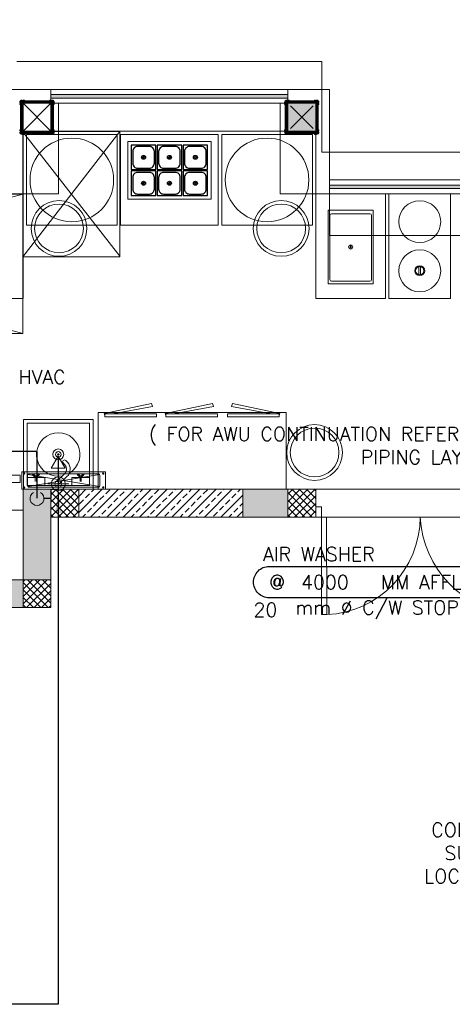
# Model space of a CAD drawing. Header units: millimetres. Extents: x -1747 to 60076, y -13777 to 14438.
# Tile 2 of 29: x 3966 to 7070, y -2847 to 4220. Entities that reach past the tile are written whole.
import ezdxf
from ezdxf.enums import TextEntityAlignment as Align

# ---------------------------------------------------------------- set-up
doc = ezdxf.new("R2010")
doc.units = ezdxf.units.MM
doc.header["$MEASUREMENT"] = 0
doc.linetypes.add('CENTER', pattern=[2, 1.25, -0.25, 0.25, -0.25])
doc.layers.get('0').update_dxf_attribs({"lineweight": 5})
for name, color, linetype in [('A-EQUIP', 253, 'Continuous'), ('LINE', 7, 'Continuous'), ('PLUMBING-DW-TR-LVL-TAG', 7, 'Continuous'), ('TAG', 7, 'Continuous'), ('WATER-General Text', 7, 'Continuous')]:
    doc.layers.add(name, color=color, linetype=linetype)
doc.layers.add('FLOOR LAYOUT', color=9, linetype='Continuous', lineweight=0, true_color=0x808080)
doc.layers.add('PLUMBING-WS-CW-PIPE', color=5, linetype='Continuous', lineweight=0, true_color=0x0000ff)
doc.styles.add('Oswald Light', font='txt')
doc.styles.add('ROMANS-100', font='romans.shx')
doc.styles.get("Standard").update_dxf_attribs({"font": 'romans.shx'})
doc.dimstyles.new('MDS-50', dxfattribs={"dimtxt": 100, "dimasz": 100, "dimexe": 50, "dimexo": 50, "dimgap": 25, "dimtad": 1, "dimdec": 0, "dimtxsty": 'Oswald Light', "dimcen": 0, "dimdle": 1.5875, "dimazin": 0, "dimtfac": 1, "dimtdec": 0, "dimtix": 1, "dimtmove": 0, "dimatfit": 0, "dimfxl": 1, "dimfrac": 2, "dimtolj": 1, "dimarcsym": 0})

# ---------------------------------------------------------------- blocks, each defined once
blk = doc.blocks.new('A$C051a4b72')
at = {"layer": 'PLUMBING-WS-CW-PIPE', "color": 8, "lineweight": 0, "true_color": 0x808080}
for p, q in [((500, -100), (500, -250)), ((425, -175), (575, -175))]:
    blk.add_line(p, q, dxfattribs=at)
at = {"layer": 'PLUMBING-WS-CW-PIPE', "lineweight": 0, "const_width": 10}
blk.add_lwpolyline([(500, -175), (500, -375)], dxfattribs=at)
at = {"layer": 'PLUMBING-WS-CW-PIPE', "lineweight": 0}
blk.add_lwpolyline([(500, -375), (550, -288.4), (450, -288.4)], close=True, dxfattribs=at)
for radius in [50, 25]:
    blk.add_circle((500, -175), radius, dxfattribs=at)
blk = doc.blocks.new('A$C4b7a3b6c')
at = {"layer": 'A-EQUIP'}
for p, q in [((75.5, 94.8), (94.8, 75.5)), ((81.2, 100.5), (100.5, 81.2))]:
    blk.add_line(p, q, dxfattribs=at)
blk.add_lwpolyline([(0, 0), (176, 0), (176, 176), (0, 176)], close=True, dxfattribs=at)
blk.add_lwpolyline([(45.6, 10.4), (130.4, 10.4, 0.414214), (165.6, 45.6), (165.6, 130.4, 0.414214), (130.4, 165.6), (45.6, 165.6, 0.414214), (10.4, 130.4), (10.4, 45.6, 0.414214)], format="xyb", close=True, dxfattribs=at)
blk.add_circle((88, 88), 14.2, dxfattribs=at)
blk = doc.blocks.new('FLOOR PLAN')
at = {"layer": 'FLOOR LAYOUT'}
h = blk.add_hatch(color=256, dxfattribs=at)
h.dxf.hatch_style = 1
h.paths.add_polyline_path([(200, 13280), (0, 13280), (0, 0), (4190, 0), (4190, 650), (4390, 650), (4390, 850), (3990, 850), (3990, 200), (200, 200), (200, 8735.8), (200, 8835.8), (200, 9585.8), (200, 9685.8), (200, 10435.8), (200, 10535.8), (200, 11285.8), (200, 11385.8), (200, 12135.8), (200, 12235.8)])
h.paths.add_polyline_path([(0, 11087.2), (200, 11087.2), (200, 11287.2), (0, 11287.2)], flags=17)
h.paths.add_polyline_path([(0, 8211.4), (200, 8211.4), (200, 8411.4), (0, 8411.4)], flags=17)
h.paths.add_polyline_path([(0, 5830), (200, 5830), (200, 6030), (0, 6030)], flags=17)
h.paths.add_polyline_path([(0, 3420), (200, 3420), (200, 3620), (0, 3620)], flags=17)
h.paths.add_polyline_path([(0, 0), (200, 0), (200, 200), (0, 200)], flags=17)
h.paths.add_polyline_path([(1995, 0.3), (2195, 0.3), (2195, 200.3), (1995, 200.3)], flags=16)
h.paths.add_polyline_path([(3990, 0), (4190, 0), (4190, 200), (3990, 200)], flags=17)
h.paths.add_polyline_path([(4190, 650), (4390, 650), (4390, 850), (4190, 850)], flags=17)
h = blk.add_hatch(color=256, dxfattribs=at)
h.dxf.hatch_style = 1
h.paths.add_polyline_path([(5890, 3682.5), (4190, 3682.5), (4190, 3657.5), (5890, 3657.5)])
h.paths.add_polyline_path([(8065, 3032.5), (6190, 3032.5), (6190, 3007.5), (8065, 3007.5), (9805, 3007.5), (9805, 3032.5)])
h = blk.add_hatch(color=256, dxfattribs=at)
h.dxf.hatch_style = 1
h.paths.add_polyline_path([(3999.1, 3638), (3999.1, 3643.4), (3993, 3643.4, -0.414214), (3988.1, 3638.5, -0.401752), (3983.2, 3643.4, 0.193156), (3971.5, 3638.5, 0.193156), (3966.6, 3626.8, -0.414214), (3971.5, 3621.9, -0.414214), (3966.6, 3617), (3966.6, 3610.9), (3972, 3610.9), (3972, 3638)])
h = blk.add_hatch(color=256, dxfattribs=at)
h.dxf.hatch_style = 1
h.paths.add_polyline_path([(4180.9, 3638), (4180.9, 3643.4), (4187, 3643.4, 0.414214), (4191.9, 3638.5, 0.401752), (4196.8, 3643.4, -0.193156), (4208.5, 3638.5, -0.193156), (4213.4, 3626.8, 0.414214), (4208.5, 3621.9, 0.414214), (4213.4, 3617), (4213.4, 3610.9), (4208, 3610.9), (4208, 3638)])
h = blk.add_hatch(color=256, dxfattribs=at)
h.dxf.hatch_style = 1
h.paths.add_polyline_path([(5899.1, 3638), (5899.1, 3643.4), (5893, 3643.4, -0.414214), (5888.1, 3638.5, -0.401752), (5883.2, 3643.4, 0.193156), (5871.5, 3638.5, 0.193156), (5866.6, 3626.8, -0.414214), (5871.5, 3621.9, -0.414214), (5866.6, 3617), (5866.6, 3610.9), (5872, 3610.9), (5872, 3638)])
h = blk.add_hatch(color=256, dxfattribs=at)
h.dxf.hatch_style = 1
h.paths.add_polyline_path([(5890, 3420), (6090, 3420), (6090, 3620), (5890, 3620)])
h = blk.add_hatch(color=256, dxfattribs=at)
h.dxf.hatch_style = 1
h.paths.add_polyline_path([(6080.9, 3638), (6080.9, 3643.4), (6087, 3643.4, 0.414214), (6091.9, 3638.5, 0.401752), (6096.8, 3643.4, -0.193156), (6108.5, 3638.5, -0.193156), (6113.4, 3626.8, 0.414214), (6108.5, 3621.9, 0.414214), (6113.4, 3617), (6113.4, 3610.9), (6108, 3610.9), (6108, 3638)])
h = blk.add_hatch(color=256, dxfattribs=at)
h.dxf.hatch_style = 1
h.paths.add_polyline_path([(3972, 3402), (3999.1, 3402), (3999.1, 3396.6), (3993, 3396.6, 0.414214), (3988.1, 3401.5, 0.401752), (3983.2, 3396.6, -0.193156), (3971.5, 3401.5, -0.193156), (3966.6, 3413.2, 0.414214), (3971.5, 3418.1, 0.414214), (3966.6, 3423), (3966.6, 3429.1), (3972, 3429.1)])
h = blk.add_hatch(color=256, dxfattribs=at)
h.dxf.hatch_style = 1
h.paths.add_polyline_path([(4208, 3402), (4180.9, 3402), (4180.9, 3396.6), (4187, 3396.6, -0.414214), (4191.9, 3401.5, -0.401752), (4196.8, 3396.6, 0.193156), (4208.5, 3401.5, 0.193156), (4213.4, 3413.2, -0.414214), (4208.5, 3418.1, -0.414214), (4213.4, 3423), (4213.4, 3429.1), (4208, 3429.1)])
h = blk.add_hatch(color=256, dxfattribs=at)
h.dxf.hatch_style = 1
h.paths.add_polyline_path([(5872, 3402), (5899.1, 3402), (5899.1, 3396.6), (5893, 3396.6, 0.414214), (5888.1, 3401.5, 0.401752), (5883.2, 3396.6, -0.193156), (5871.5, 3401.5, -0.193156), (5866.6, 3413.2, 0.414214), (5871.5, 3418.1, 0.414214), (5866.6, 3423), (5866.6, 3429.1), (5872, 3429.1)])
h = blk.add_hatch(color=256, dxfattribs=at)
h.dxf.hatch_style = 1
h.paths.add_polyline_path([(6108, 3402), (6080.9, 3402), (6080.9, 3396.6), (6087, 3396.6, -0.414214), (6091.9, 3401.5, -0.401752), (6096.8, 3396.6, 0.193156), (6108.5, 3401.5, 0.193156), (6113.4, 3413.2, -0.414214), (6108.5, 3418.1, -0.414214), (6113.4, 3423), (6113.4, 3429.1), (6108, 3429.1)])
h = blk.add_hatch(color=256, dxfattribs=at)
h.dxf.hatch_style = 1
h.paths.add_polyline_path([(5890, 850), (5566.6, 850), (5566.6, 650), (5566.6, 650), (5890, 650)])
for p, q in [((6135, 3920), (3945, 3920)), ((6135, 3270), (6135, 3920)), ((3890, 3720), (6190, 3720)), ((5890, 3720), (4190, 3720)), ((4190, 3720), (4190, 3420)), ((4190, 3657.5), (4190, 3682.5)), ((4190, 3682.5), (5890, 3682.5)), ((5890, 3420), (5890, 3720)), ((5890, 3682.5), (5890, 3657.5)), ((6190, 3720), (6190, 3070)), ((3972, 3635.8), (3974.2, 3638)), ((3972, 3627), (3983, 3638)), ((3972, 3618.1), (3991.9, 3638)), ((3972, 3609.3), (4000.7, 3638)), ((3972, 3402), (3972, 3638)), ((3972, 3638), (4208, 3638)), ((3972, 3600.5), (3990, 3618.5)), ((3972, 3591.6), (3990, 3609.6)), ((3990, 3620), (3990, 2970)), ((3990, 3620), (6090, 3620)), ((3990, 3420), (4190, 3620)), ((4190, 3420), (3990, 3620)), ((3990, 3592.9), (3990, 3620)), ((4017.1, 3620), (3990, 3620)), ((3990, 3420), (3990, 3620)), ((3990, 3620), (4190, 3620)), ((3991.5, 3620), (4009.5, 3638)), ((4000.4, 3620), (4018.4, 3638)), ((4009.2, 3620), (4027.2, 3638)), ((4018.1, 3620), (4036.1, 3638)), ((4026.9, 3620), (4044.9, 3638)), ((4035.7, 3620), (4053.7, 3638)), ((4044.6, 3620), (4062.6, 3638)), ((4053.4, 3620), (4071.4, 3638)), ((4062.3, 3620), (4080.3, 3638)), ((4071.1, 3620), (4089.1, 3638)), ((4079.9, 3620), (4097.9, 3638)), ((4088.8, 3620), (4106.8, 3638)), ((4097.6, 3620), (4115.6, 3638)), ((4106.5, 3620), (4124.5, 3638)), ((4115.3, 3620), (4133.3, 3638)), ((4124.1, 3620), (4142.1, 3638)), ((4133, 3620), (4151, 3638)), ((4141.8, 3620), (4159.8, 3638)), ((4150.6, 3620), (4168.6, 3638)), ((4159.5, 3620), (4177.5, 3638)), ((4168.3, 3620), (4186.3, 3638)), ((4177.2, 3620), (4195.2, 3638)), ((4186, 3620), (4204, 3638)), ((5890, 3657.5), (4190, 3657.5)), ((4190, 3615.2), (4208, 3633.2)), ((4190, 3606.3), (4208, 3624.3)), ((4190, 3620), (4190, 3420)), ((4190, 3597.5), (4208, 3615.5)), ((4190, 3588.6), (4208, 3606.6)), ((4208, 3638), (4208, 3402)), ((4245, 2970), (4245, 3620)), ((4245, 3620), (5835, 3620)), ((5835, 3620), (5835, 2970)), ((5872, 3637.4), (5872.6, 3638)), ((5872, 3628.5), (5881.5, 3638)), ((5872, 3619.7), (5890.3, 3638)), ((5872, 3610.8), (5899.2, 3638)), ((5872, 3602), (5908, 3638)), ((5872, 3402), (5872, 3638)), ((5872, 3638), (6108, 3638)), ((5872, 3593.2), (5890, 3611.2)), ((6090, 3620), (5890, 3620)), ((5890, 3620), (5890, 3420)), ((5890, 3420), (5890, 3620)), ((5890, 3620), (6090, 3620)), ((6090, 3620), (5890, 3620)), ((5890, 3620), (5890, 3420)), ((5898.8, 3620), (5916.8, 3638)), ((5907.7, 3620), (5925.7, 3638)), ((5916.5, 3620), (5934.5, 3638)), ((5925.4, 3620), (5943.4, 3638)), ((5934.2, 3620), (5952.2, 3638)), ((5943, 3620), (5961, 3638)), ((5951.9, 3620), (5969.9, 3638)), ((5960.7, 3620), (5978.7, 3638)), ((5969.5, 3620), (5987.5, 3638)), ((5978.4, 3620), (5996.4, 3638)), ((5987.2, 3620), (6005.2, 3638)), ((5996.1, 3620), (6014.1, 3638)), ((6004.9, 3620), (6022.9, 3638)), ((6013.7, 3620), (6031.7, 3638)), ((6022.6, 3620), (6040.6, 3638)), ((6031.4, 3620), (6049.4, 3638)), ((6040.3, 3620), (6058.3, 3638)), ((6049.1, 3620), (6067.1, 3638)), ((6057.9, 3620), (6075.9, 3638)), ((6066.8, 3620), (6084.8, 3638)), ((6075.6, 3620), (6093.6, 3638)), ((6084.5, 3620), (6102.5, 3638)), ((6090, 3616.7), (6108, 3634.7)), ((6090, 3607.9), (6108, 3625.9)), ((6090, 3420), (6090, 3620)), ((6090, 3620), (6090, 2970)), ((6090, 3620), (6090, 3420)), ((6090, 3420), (6090, 3620)), ((6090, 3599), (6108, 3617)), ((6090, 3590.2), (6108, 3608.2)), ((6108, 3638), (6108, 3402)), ((3972, 3582.8), (3990, 3600.8)), ((3972, 3573.9), (3990, 3591.9)), ((3972, 3565.1), (3990, 3583.1)), ((3972, 3556.3), (3990, 3574.3)), ((3972, 3547.4), (3990, 3565.4)), ((3972, 3538.6), (3990, 3556.6)), ((3972, 3529.7), (3990, 3547.7)), ((3972, 3520.9), (3990, 3538.9)), ((4190, 3579.8), (4208, 3597.8)), ((4190, 3571), (4208, 3589)), ((4190, 3562.1), (4208, 3580.1)), ((4190, 3553.3), (4208, 3571.3)), ((4190, 3544.4), (4208, 3562.4)), ((4190, 3535.6), (4208, 3553.6)), ((4190, 3526.8), (4208, 3544.8)), ((4190, 3517.9), (4208, 3535.9)), ((5872, 3584.3), (5890, 3602.3)), ((5872, 3575.5), (5890, 3593.5)), ((5872, 3566.6), (5890, 3584.6)), ((5872, 3557.8), (5890, 3575.8)), ((5872, 3549), (5890, 3567)), ((5872, 3540.1), (5890, 3558.1)), ((5872, 3531.3), (5890, 3549.3)), ((5872, 3522.5), (5890, 3540.5)), ((6072, 3602), (5908, 3438)), ((5908, 3602), (6072, 3438)), ((6090, 3581.4), (6108, 3599.4)), ((6090, 3572.5), (6108, 3590.5)), ((6090, 3563.7), (6108, 3581.7)), ((6090, 3554.8), (6108, 3572.8)), ((6090, 3546), (6108, 3564)), ((6090, 3537.2), (6108, 3555.2)), ((6090, 3528.3), (6108, 3546.3)), ((6090, 3519.5), (6108, 3537.5)), ((3972, 3512.1), (3990, 3530.1)), ((3972, 3503.2), (3990, 3521.2)), ((3972, 3494.4), (3990, 3512.4)), ((3972, 3485.5), (3990, 3503.5)), ((3972, 3476.7), (3990, 3494.7)), ((3972, 3467.9), (3990, 3485.9)), ((3972, 3459), (3990, 3477)), ((3972, 3450.2), (3990, 3468.2)), ((4190, 3509.1), (4208, 3527.1)), ((4190, 3500.3), (4208, 3518.3)), ((4190, 3491.4), (4208, 3509.4)), ((4190, 3482.6), (4208, 3500.6)), ((4190, 3473.7), (4208, 3491.7)), ((4190, 3464.9), (4208, 3482.9)), ((4190, 3456.1), (4208, 3474.1)), ((4190, 3447.2), (4208, 3465.2)), ((5872, 3513.6), (5890, 3531.6)), ((5872, 3504.8), (5890, 3522.8)), ((5872, 3495.9), (5890, 3513.9)), ((5872, 3487.1), (5890, 3505.1)), ((5872, 3478.3), (5890, 3496.3)), ((5872, 3469.4), (5890, 3487.4)), ((5872, 3460.6), (5890, 3478.6)), ((5872, 3451.7), (5890, 3469.7)), ((6090, 3510.6), (6108, 3528.6)), ((6090, 3501.8), (6108, 3519.8)), ((6090, 3493), (6108, 3511)), ((6090, 3484.1), (6108, 3502.1)), ((6090, 3475.3), (6108, 3493.3)), ((6090, 3466.4), (6108, 3484.4)), ((6090, 3457.6), (6108, 3475.6)), ((6090, 3448.8), (6108, 3466.8)), ((3972, 3441.4), (3990, 3459.4)), ((3972, 3432.5), (3990, 3450.5)), ((3972, 3423.7), (3990, 3441.7)), ((3972, 3414.8), (3990, 3432.8)), ((3972, 3406), (3990, 3424)), ((4208, 3402), (3972, 3402)), ((3976.8, 3402), (3994.8, 3420)), ((3985.7, 3402), (4003.7, 3420)), ((3986, 3418), (4683.4, 2523)), ((3988, 3418), (4683.4, 3418)), ((3988, 2518.1), (3988, 3418)), ((4683.4, 3418), (3988, 2518.1)), ((4190, 3420), (3990, 3420)), ((3994.5, 3402), (4012.5, 3420)), ((4003.4, 3402), (4021.4, 3420)), ((4012.2, 3402), (4030.2, 3420)), ((4665, 3395), (4015, 3395)), ((4015, 3395), (4015, 2745)), ((4021, 3402), (4039, 3420)), ((4029.9, 3402), (4047.9, 3420)), ((4038.7, 3402), (4056.7, 3420)), ((4047.6, 3402), (4065.6, 3420)), ((4056.4, 3402), (4074.4, 3420)), ((4065.2, 3402), (4083.2, 3420)), ((4074.1, 3402), (4092.1, 3420)), ((4082.9, 3402), (4100.9, 3420)), ((4091.7, 3402), (4109.7, 3420)), ((4100.6, 3402), (4118.6, 3420)), ((4109.4, 3402), (4127.4, 3420)), ((4118.3, 3402), (4136.3, 3420)), ((4127.1, 3402), (4145.1, 3420)), ((4135.9, 3402), (4153.9, 3420)), ((4144.8, 3402), (4162.8, 3420)), ((4153.6, 3402), (4171.6, 3420)), ((4162.5, 3402), (4180.5, 3420)), ((4171.3, 3402), (4189.3, 3420)), ((4180.1, 3402), (4208, 3429.9)), ((4189, 3402), (4208, 3421)), ((4190, 3438.4), (4208, 3456.4)), ((4190, 3429.5), (4208, 3447.5)), ((4190, 3420.7), (4208, 3438.7)), ((4190, 3420), (5890, 3420)), ((4197.8, 3402), (4208, 3412.2)), ((4206.6, 3402), (4208, 3403.4)), ((4665, 2745), (4665, 3395)), ((4683.4, 3418), (4683.4, 2518.1)), ((4690, 3395), (5391, 3395)), ((4690, 2745), (4690, 3395)), ((5391, 3395), (5391, 2745)), ((6066, 3395), (5416, 3395)), ((5416, 3395), (5416, 2745)), ((5872, 3442.9), (5890, 3460.9)), ((5872, 3434.1), (5890, 3452.1)), ((5872, 3425.2), (5890, 3443.2)), ((5872, 3416.4), (5890, 3434.4)), ((5872, 3407.5), (5890, 3425.5)), ((6108, 3402), (5872, 3402)), ((5875.3, 3402), (5893.3, 3420)), ((5884.1, 3402), (5902.1, 3420)), ((5890, 3420), (6090, 3420)), ((6090, 3420), (5890, 3420)), ((5890, 3420), (6090, 3420)), ((5893, 3402), (5911, 3420)), ((5901.8, 3402), (5919.8, 3420)), ((5910.6, 3402), (5928.6, 3420)), ((5919.5, 3402), (5937.5, 3420)), ((5928.3, 3402), (5946.3, 3420)), ((5937.2, 3402), (5955.2, 3420)), ((5946, 3402), (5964, 3420)), ((5954.8, 3402), (5972.8, 3420)), ((5963.7, 3402), (5981.7, 3420)), ((5972.5, 3402), (5990.5, 3420)), ((5981.4, 3402), (5999.4, 3420)), ((5990.2, 3402), (6008.2, 3420)), ((5999, 3402), (6017, 3420)), ((6007.9, 3402), (6025.9, 3420)), ((6016.7, 3402), (6034.7, 3420)), ((6025.6, 3402), (6043.6, 3420)), ((6034.4, 3402), (6052.4, 3420)), ((6043.2, 3402), (6061.2, 3420)), ((6052.1, 3402), (6070.1, 3420)), ((6060.9, 3402), (6078.9, 3420)), ((6066, 2745), (6066, 3395)), ((6069.7, 3402), (6087.7, 3420)), ((6078.6, 3402), (6108, 3431.4)), ((6087.4, 3402), (6108, 3422.6)), ((6090, 3439.9), (6108, 3457.9)), ((6090, 3431.1), (6108, 3449.1)), ((6090, 3422.3), (6108, 3440.3)), ((6096.3, 3402), (6108, 3413.7)), ((6105.1, 3402), (6108, 3404.9)), ((9805, 3270), (6135, 3270)), ((8065, 3070), (6190, 3070)), ((6190, 3070), (6190, 2670)), ((9805, 3070), (6190, 3070)), ((3990, 2970), (650, 2970)), ((650, 2970), (4245, 2970)), ((3990, 2970), (2890, 2970)), ((3990, 2220), (3990, 2970)), ((3990, 2220), (3990, 2970)), ((5835, 2970), (9805, 2970)), ((9805, 2970), (6090, 2970)), ((6091, 2219), (6091, 2969)), ((6091, 2969), (6591, 2969)), ((8065, 3032.5), (6190, 3032.5)), ((6190, 3032.5), (6190, 3007.5)), ((6190, 3007.5), (8065, 3007.5)), ((6591, 2969), (6591, 2219)), ((6616, 2219), (6616, 2969)), ((6616, 2969), (7057.8, 2969)), ((7057.8, 2969), (7057.8, 2219)), ((198, 2968), (3988, 2968)), ((3988, 1968), (198, 2968)), ((198, 1968), (3988, 2968)), ((3988, 2968), (3988, 1968)), ((6179, 2852.6), (6503, 2852.6)), ((6179, 2324.6), (6179, 2852.6)), ((6204, 2827.4), (6478, 2827.4)), ((6503, 2852.6), (6503, 2324.6)), ((6191.5, 2355.5), (6191.5, 2814.9)), ((6490.5, 2814.9), (6490.5, 2355.5)), ((4015, 2745), (4665, 2745)), ((5391, 2745), (4690, 2745)), ((5416, 2745), (6066, 2745)), ((6190, 2670), (8065, 2670)), ((4683.4, 2518.1), (3988, 2518.1)), ((6831.1, 2389.4), (6831.1, 2447.5)), ((6842.8, 2389.4), (6842.8, 2447.5)), ((6478, 2343), (6204, 2343)), ((6503, 2324.6), (6179, 2324.6)), ((2890, 2220), (3990, 2220)), ((6591, 2219), (6091, 2219)), ((7057.8, 2219), (6616, 2219)), ((3988, 1968), (198, 1968)), ((4912.3, 1464.3, 45.6), (4572.6, 1393.2, 45.6)), ((4633.2, 1391.8, 45.6), (4920, 1443.4, 45.6)), ((4920, 1443.4, 45.6), (4912.3, 1464.3, 45.6)), ((5349.4, 1464.3, 45.6), (5009.6, 1393.2, 45.6)), ((5070.2, 1391.8, 45.6), (5357, 1443.4, 45.6)), ((5357, 1443.4, 45.6), (5349.4, 1464.3, 45.6)), ((5485.8, 1443.4, 45.6), (5493.5, 1464.3, 45.6)), ((5772.7, 1391.8, 45.6), (5485.8, 1443.4, 45.6)), ((5493.5, 1464.3, 45.6), (5833.3, 1393.2, 45.6)), ((5877.9, 1400), (4527.9, 1400)), ((4527.9, 1400), (4527.9, 850)), ((4572.6, 1393.2, 45.6), (4577.4, 1380, 45.6)), ((4948.7, 1391.8), (4577.4, 1391.8)), ((4577.4, 1391.8), (4577.4, 1369.5)), ((4577.4, 1369.5), (4948.7, 1369.5)), ((4948.7, 1369.5), (4948.7, 1391.8)), ((5009.6, 1393.2, 45.6), (5014.5, 1380, 45.6)), ((5385.8, 1391.8), (5014.5, 1391.8)), ((5014.5, 1391.8), (5014.5, 1369.5)), ((5014.5, 1369.5), (5385.8, 1369.5)), ((5385.8, 1369.5), (5385.8, 1391.8)), ((5457.1, 1369.5), (5457.1, 1391.8)), ((5457.1, 1391.8), (5828.4, 1391.8)), ((5828.4, 1369.5), (5457.1, 1369.5)), ((5833.3, 1393.2, 45.6), (5828.4, 1380, 45.6)), ((5828.4, 1391.8), (5828.4, 1369.5)), ((5877.9, 850), (5877.9, 1400)), ((4289.4, 1025.7), (4277.5, 1038.3)), ((4308.3, 1043.5), (4296.5, 1056.1)), ((4025.3, 868.9), (4537.5, 956.1)), ((4025.3, 956.1), (4537.5, 868.9)), ((4077.8, 933.4), (4056.1, 955.2)), ((4056.1, 955.2), (4068.4, 955.2)), ((4068.4, 955.2), (4082.2, 941.4)), ((4077.8, 906.3), (4077.8, 933.4)), ((4082.2, 941.4), (4095.9, 955.2)), ((4108.3, 955.2), (4086.6, 933.4)), ((4086.6, 933.4), (4086.6, 906.3)), ((4095.9, 955.2), (4108.3, 955.2)), ((4231.7, 907.2), (4287.4, 959.6)), ((4249.5, 888.3), (4305.2, 940.6)), ((4389.7, 955.2), (4377.4, 955.2)), ((4377.4, 955.2), (4399.1, 933.4)), ((4403.5, 941.4), (4389.7, 955.2)), ((4399.1, 933.4), (4399.1, 906.3)), ((4417.2, 955.2), (4403.5, 941.4)), ((4407.9, 933.4), (4429.6, 955.2)), ((4407.9, 906.3), (4407.9, 933.4)), ((4429.6, 955.2), (4417.2, 955.2)), ((3990, 850), (3990, 200)), ((3990, 850), (4390, 850)), ((4190, 651.5), (4388.5, 850)), ((4390, 850), (4190, 850)), ((4190, 850), (4190, 650)), ((4390, 840.5), (4380.5, 850)), ((4390, 798.5), (4441.5, 850)), ((4390, 681.8), (4558.2, 850)), ((4390, 850), (4390, 650)), ((4390, 650), (4390, 850)), ((4390, 850), (5566.6, 850)), ((4474.8, 650), (4674.8, 850)), ((4481.3, 831.4), (4499.8, 850)), ((4527.9, 850), (5877.9, 850)), ((4591.5, 650), (4791.5, 850)), ((4708.2, 650), (4908.2, 850)), ((4729.2, 846), (4733.2, 850)), ((4824.9, 650), (5024.9, 850)), ((4831.3, 831.4), (4849.8, 850)), ((4941.5, 650), (5141.5, 850)), ((5058.2, 650), (5258.2, 850)), ((5079.2, 846), (5083.2, 850)), ((5174.9, 650), (5374.9, 850)), ((5181.3, 831.4), (5199.9, 850)), ((5291.5, 650), (5491.5, 850)), ((5429.2, 846), (5433.2, 850)), ((5531.3, 831.4), (5549.9, 850)), ((5566.6, 850), (6090, 850)), ((5566.6, 650), (5566.6, 850)), ((5890, 813.6), (5926.4, 850)), ((5890, 760.6), (5979.4, 850)), ((5890, 707.5), (6032.5, 850)), ((5890, 654.5), (6085.5, 850)), ((6090, 850), (5890, 850)), ((5890, 850), (5890, 650)), ((6089.9, 678.5), (5918.4, 850)), ((6090, 731.5), (5971.5, 850)), ((6090, 784.5), (6024.5, 850)), ((6090, 837.5), (6077.5, 850)), ((6090, 650), (6090, 850)), ((6090, 850), (7590, 850)), ((4190, 810.6), (4227.4, 848)), ((4190, 757.6), (4280.4, 848)), ((4190, 704.6), (4333.4, 848)), ((4368.3, 650), (4190, 828.3)), ((4390, 681.4), (4223.4, 848)), ((4241.5, 650), (4390, 798.5)), ((4390, 734.4), (4276.4, 848)), ((4390, 787.4), (4329.4, 848)), ((4437.5, 787.7), (4466.7, 816.8)), ((4539.6, 773.1), (4568.8, 802.3)), ((4583.3, 816.8), (4612.5, 846)), ((4641.7, 758.5), (4670.8, 787.7)), ((4685.4, 802.3), (4714.6, 831.4)), ((4787.5, 787.7), (4816.7, 816.8)), ((4889.6, 773.1), (4918.8, 802.3)), ((4933.4, 816.8), (4962.5, 846)), ((4991.7, 758.5), (5020.9, 787.7)), ((5035.4, 802.3), (5064.6, 831.4)), ((5137.5, 787.7), (5166.7, 816.8)), ((5239.6, 773.1), (5268.8, 802.3)), ((5283.4, 816.8), (5312.5, 846)), ((5341.7, 758.5), (5370.9, 787.7)), ((5385.5, 802.3), (5414.6, 831.4)), ((5408.2, 650), (5566.6, 808.4)), ((5487.6, 787.7), (5516.7, 816.8)), ((6065.4, 650), (5890, 825.4)), ((5938.5, 650), (6090, 801.5)), ((4315.3, 650), (4190, 775.3)), ((4262.3, 650), (4190, 722.3)), ((4294.5, 650), (4390, 745.5)), ((4393.7, 743.9), (4422.9, 773.1)), ((4452.1, 685.6), (4481.3, 714.8)), ((4495.8, 729.3), (4525, 758.5)), ((4597.9, 714.8), (4627.1, 743.9)), ((4700, 700.2), (4729.2, 729.3)), ((4743.8, 743.9), (4772.9, 773.1)), ((4802.1, 685.6), (4831.3, 714.8)), ((4845.9, 729.3), (4875, 758.5)), ((4947.9, 714.8), (4977.1, 743.9)), ((5050, 700.2), (5079.2, 729.3)), ((5093.8, 743.9), (5123, 773.1)), ((5152.1, 685.6), (5181.3, 714.8)), ((5195.9, 729.3), (5225, 758.5)), ((5298, 714.8), (5327.1, 743.9)), ((5400, 700.2), (5429.2, 729.3)), ((5443.8, 743.9), (5473, 773.1)), ((5502.1, 685.6), (5531.3, 714.8)), ((5545.9, 729.3), (5566.6, 750.1)), ((6012.4, 650), (5890, 772.4)), ((5959.3, 650), (5890, 719.3)), ((5991.6, 650), (6090, 748.4)), ((6091.2, 723.8), (6131.3, 723.9)), ((6091.2, 650), (6091.2, 723.8)), ((6131.3, 723.9), (6131.3, 650)), ((2175, 700), (3990, 700)), ((3990, 700), (3990, 200)), ((4209.2, 650), (4190, 669.2)), ((4190, 650), (4190, 0)), ((4190, 650), (4390, 650)), ((4190, 650), (4390, 650)), ((4190, 0), (4190, 650)), ((4190, 650), (4390, 650)), ((4347.6, 650), (4390, 692.4)), ((4390, 650), (5566.6, 650)), ((4416.5, 650), (4437.5, 671)), ((4533.2, 650), (4539.6, 656.4)), ((4554.2, 671), (4583.3, 700.2)), ((4656.3, 656.4), (4685.4, 685.6)), ((4766.5, 650), (4787.5, 671)), ((4883.2, 650), (4889.6, 656.4)), ((4904.2, 671), (4933.4, 700.2)), ((5006.3, 656.4), (5035.4, 685.6)), ((5116.5, 650), (5137.5, 671)), ((5233.2, 650), (5239.6, 656.4)), ((5254.2, 671), (5283.4, 700.2)), ((5356.3, 656.4), (5385.5, 685.6)), ((5466.6, 650), (5487.6, 671)), ((5524.9, 650), (5566.6, 691.7)), ((5566.6, 650), (6090, 650)), ((5906.3, 650), (5890, 666.3)), ((5890, 650), (6090, 650)), ((6044.6, 650), (6089.9, 695.3)), ((6090, 650), (7590, 650)), ((6131.3, 650), (6091.2, 650)), ((6168, 650), (6131.1, 650)), ((6131.1, 650), (6132.1, -50)), ((6170, -50), (6168, 650)), ((200, 200), (3990, 200)), ((3990, 200), (2175, 200)), ((3990, 186.4), (4003.6, 200)), ((3990, 133.3), (4056.7, 200)), ((3990, 80.3), (4109.7, 200)), ((3990, 27.3), (4162.7, 200)), ((4190, 200), (3990, 200)), ((3990, 200), (3990, 0)), ((4169.8, 0), (3990, 179.8)), ((4015.8, 0), (4190, 174.2)), ((4190, 32.8), (4022.8, 200)), ((4190, 85.9), (4075.9, 200)), ((4190, 138.9), (4128.9, 200)), ((4190, 191.9), (4181.9, 200)), ((4190, 0), (4190, 200)), ((4116.8, 0), (3990, 126.8)), ((4063.7, 0), (3990, 73.7)), ((4068.8, 0), (4190, 121.2)), ((0, 0), (4190, 0)), ((4010.7, 0), (3990, 20.7)), ((3990, 0), (4190, 0)), ((4121.8, 0), (4190, 68.2)), ((4174.9, 0), (4190, 15.1)), ((6132.1, -50), (6170, -50))]:
    blk.add_line(p, q, dxfattribs=at)
for points in [[(3972, 3638), (3972, 3610.9), (3966.6, 3610.9), (3966.6, 3617, 0.414214), (3971.5, 3621.9, 0.414214), (3966.6, 3626.8, -0.193156), (3971.5, 3638.5, -0.193156), (3983.2, 3643.4, 0.401752), (3988.1, 3638.5, 0.414214), (3993, 3643.4), (3999.1, 3643.4), (3999.1, 3638)], [(4208, 3638), (4208, 3610.9), (4213.4, 3610.9), (4213.4, 3617, -0.414214), (4208.5, 3621.9, -0.414214), (4213.4, 3626.8, 0.193156), (4208.5, 3638.5, 0.193156), (4196.8, 3643.4, -0.401752), (4191.9, 3638.5, -0.414214), (4187, 3643.4), (4180.9, 3643.4), (4180.9, 3638)], [(5872, 3638), (5872, 3610.9), (5866.6, 3610.9), (5866.6, 3617, 0.414214), (5871.5, 3621.9, 0.414214), (5866.6, 3626.8, -0.193156), (5871.5, 3638.5, -0.193156), (5883.2, 3643.4, 0.401752), (5888.1, 3638.5, 0.414214), (5893, 3643.4), (5899.1, 3643.4), (5899.1, 3638)], [(6108, 3638), (6108, 3610.9), (6113.4, 3610.9), (6113.4, 3617, -0.414214), (6108.5, 3621.9, -0.414214), (6113.4, 3626.8, 0.193156), (6108.5, 3638.5, 0.193156), (6096.8, 3643.4, -0.401752), (6091.9, 3638.5, -0.414214), (6087, 3643.4), (6080.9, 3643.4), (6080.9, 3638)], [(3972, 3402), (3972, 3429.1), (3966.6, 3429.1), (3966.6, 3423, -0.414214), (3971.5, 3418.1, -0.414214), (3966.6, 3413.2, 0.193156), (3971.5, 3401.5, 0.193156), (3983.2, 3396.6, -0.401752), (3988.1, 3401.5, -0.414214), (3993, 3396.6), (3999.1, 3396.6), (3999.1, 3402)], [(4208, 3402), (4208, 3429.1), (4213.4, 3429.1), (4213.4, 3423, 0.414214), (4208.5, 3418.1, 0.414214), (4213.4, 3413.2, -0.193156), (4208.5, 3401.5, -0.193156), (4196.8, 3396.6, 0.401752), (4191.9, 3401.5, 0.414214), (4187, 3396.6), (4180.9, 3396.6), (4180.9, 3402)], [(5872, 3402), (5872, 3429.1), (5866.6, 3429.1), (5866.6, 3423, -0.414214), (5871.5, 3418.1, -0.414214), (5866.6, 3413.2, 0.193156), (5871.5, 3401.5, 0.193156), (5883.2, 3396.6, -0.401752), (5888.1, 3401.5, -0.414214), (5893, 3396.6), (5899.1, 3396.6), (5899.1, 3402)], [(6108, 3402), (6108, 3429.1), (6113.4, 3429.1), (6113.4, 3423, 0.414214), (6108.5, 3418.1, 0.414214), (6113.4, 3413.2, -0.193156), (6108.5, 3401.5, -0.193156), (6096.8, 3396.6, 0.401752), (6091.9, 3401.5, 0.414214), (6087, 3396.6), (6080.9, 3396.6), (6080.9, 3402)], [(4526.9, 960.5), (4035.9, 960.5, 0.414214), (4020.9, 945.5), (4020.9, 879.5, 0.414214), (4035.9, 864.5), (4526.9, 864.5, 0.414214), (4541.9, 879.5), (4541.9, 945.5, 0.414214)]]:
    blk.add_lwpolyline(points, format="xyb", close=True, dxfattribs=at)
for points in [[(5339.5, 2933), (5339.5, 3345), (4741.5, 3345), (4741.5, 2933)], [(4492.7, 850), (3993, 850), (3993, 1349.8), (4492.7, 1349.8)], [(4466.7, 876), (4018.9, 876), (4018.9, 1323.8), (4466.7, 1323.8)], [(3537.9, 899.1), (3537.9, 949.9), (3969.6, 949.9), (3969.6, 899.1)], [(4581.4, 975), (3981.4, 975), (3981.4, 850), (4581.4, 850)], [(4145.4, 876), (4018.9, 876), (4018.9, 933.4), (4145.4, 933.4)], [(4340.2, 876), (4466.7, 876), (4466.7, 933.4), (4340.2, 933.4)]]:
    blk.add_lwpolyline(points, close=True, dxfattribs=at)
for centre, radius in [((4340, 3070), 300), ((5741, 3070), 300), ((4248, 2721.8), 200), ((5842.3, 2721.8), 200), ((6836.9, 2770.5), 150.4), ((4248, 2721.8), 175), ((5842.3, 2721.8), 175), ((6341, 2588.6), 15.4), ((6836.9, 2417.5), 150.4), ((6836.9, 2418.5), 35.6), ((6836.9, 2418.5), 29.6), ((6082, 1113.5), 200), ((6082, 1113.5), 175), ((4242.8, 1099.9), 39), ((4242.8, 1099.9), 19.8), ((4242.8, 1099.9), 5.16), ((3997.8, 962.5), 5.15), ((4565, 962.5), 5.15), ((3997.8, 862.5), 5.15), ((4565, 862.5), 5.15)]:
    blk.add_circle(centre, radius, dxfattribs=at)
for centre, radius, start, end in [((6204, 2814.9), 12.5, 90, 180), ((6478, 2814.9), 12.5, 360, 90), ((6288.2, 2592), 50.2, 339.46652, 13.12819), ((6393.8, 2592), 50.2, 166.87181, 200.53348), ((6204, 2355.5), 12.5, 180, 270), ((6478, 2355.5), 12.5, 270, 0), ((4242.8, 1099.9), 155.9, 300.7693, 281.59797), ((4287, 1047.2), 13, 43.26297, 223.26297), ((4255.3, 993.6), 46.8, 313.26297, 43.26297), ((4255.3, 993.6), 72.8, 313.26297, 43.26297), ((6137.3, 651.8), 702.6, 272.67185, 359.80032), ((7581.3, 689.6), 742.6, 183.1069, 264.40294)]:
    blk.add_arc(centre, radius, start, end, dxfattribs=at)
at = {"layer": 'FLOOR LAYOUT', "rotation": 90.00000000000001}
for p in [(4942.5, 3144), (5128.5, 3144), (5314.5, 3144), (4942.5, 2958), (5128.5, 2958), (5314.5, 2958)]:
    blk.add_blockref('A$C4b7a3b6c', p, dxfattribs=at)
blk = doc.blocks.new('PLUMB-WS-WS-TAG')
at = {"layer": 'PLUMBING-DW-TR-LVL-TAG'}
blk.add_lwpolyline([(112.5, 112.5), (1687.5, 112.5, -0.414214), (1800, 0, -0.414214), (1687.5, -112.5), (112.5, -112.5, -0.414214), (0, 0), (0, 0, -0.414214)], format="xyb", close=True, dxfattribs=at)
at = {"layer": 'PLUMBING-DW-TR-LVL-TAG', "char_height": 100, "attachment_point": 4}
for s, width, insert in [('{\\Fromans|c0;@}', 115.286, (112.5, 0)), ('{\\Fromans|c0;MM AFFL}', 662.905, (912.5, 0)), ('mm %%C C/W STOP COCK', 1987.152, (300, -200))]:
    blk.add_mtext_dynamic_manual_height_columns(s, width=width, gutter_width=3324.7, heights=[0], dxfattribs=dict(at, insert=insert))
at = {"layer": 'PLUMBING-DW-TR-LVL-TAG', "style": 'ROMANS-100'}
for tag, p in [('PLUM-DR-EQP', (0, 200)), ('PLUM-DR-PSIZE', (0, -200))]:
    blk.add_attdef(tag, text='', height=100, dxfattribs=at).set_placement(p, align=Align.MIDDLE_LEFT)
blk.add_attdef('PLUM-PIPE-LVL', text='', height=100, dxfattribs=at).set_placement((512.5, 0), align=Align.MIDDLE_CENTER)

msp = doc.modelspace()

# ---------------------------------------------------------------- linework, layer by layer
at = {"layer": 'PLUMBING-WS-CW-PIPE', "linetype": 'CENTER', "ltscale": 3, "const_width": 10}
for points in [[(1878.4, 1121.4), (4090, 1121.4)], [(4090, 783.8), (4090, 1121.4)]]:
    msp.add_lwpolyline(points, dxfattribs=at)
at = {"layer": 'PLUMBING-WS-CW-PIPE', "const_width": 10}
for points in [[(4242.8, 888.2), (4242.8, 850), (4190, 850), (4190, 783.8)], [(4140, 783.8), (4190, 783.8)]]:
    msp.add_lwpolyline(points, dxfattribs=at)
at = {"layer": 'PLUMBING-WS-CW-PIPE'}
msp.add_arc((4090, 783.8), 50, 120, 60, dxfattribs=at)

# ---------------------------------------------------------------- block references
at = {"rotation": 180}
msp.add_blockref('A$C051a4b72', (4742.8, 713.2), dxfattribs=at)
at = {"layer": 'FLOOR LAYOUT'}
msp.add_blockref('FLOOR PLAN', (0, 0), dxfattribs=at)
at = {"layer": 'TAG'}
msp.add_blockref('PLUMB-WS-WS-TAG', (5643.6, 183.4), dxfattribs=at).add_auto_attribs({'PLUM-PIPE-LVL': '4000', 'PLUM-DR-PSIZE': '20', 'PLUM-DR-EQP': ' AIR WASHER'})

# ---------------------------------------------------------------- texts
at = {"layer": 'WATER-General Text', "char_height": 100}
for s, width, gutter_width, heights, insert, attachment_point in [('( FOR AWU CONTINUATION REFER HVAC PIPING LAYOUT )', 3124.478, 15540.7, [500], (1660, 1555.5), 4), ('\\pxi-3,l5,qr,t5;( FOR AWU CONTINUATION REFER HVAC PIPING LAYOUT )', 3226.469, 15540.7, [500], (7527.2, 1146.4), 6), ('\\pxqr;25mm%%C CWS PIPE TO BE CONNECTED TO EXISTING WATER SUPPLY TAP OFF POINT EXACT LOCATION TO BE FIELD VERIFIED.', 2562.779, 1, [0], (9066.2, -1677.9), 6)]:
    msp.add_mtext_dynamic_manual_height_columns(s, width=width, gutter_width=gutter_width, heights=heights, dxfattribs=dict(at, insert=insert, attachment_point=attachment_point))

# ---------------------------------------------------------------- leaders
at = {"layer": 'LINE'}
msp.add_leader([(4242.8, 828.5), (4242.7, -2847), (648.3, -2845.6)], dimstyle='MDS-50', override={"dimasz": 150, "dimtad": 0}, dxfattribs=at)

doc.saveas('drawing.dxf')
